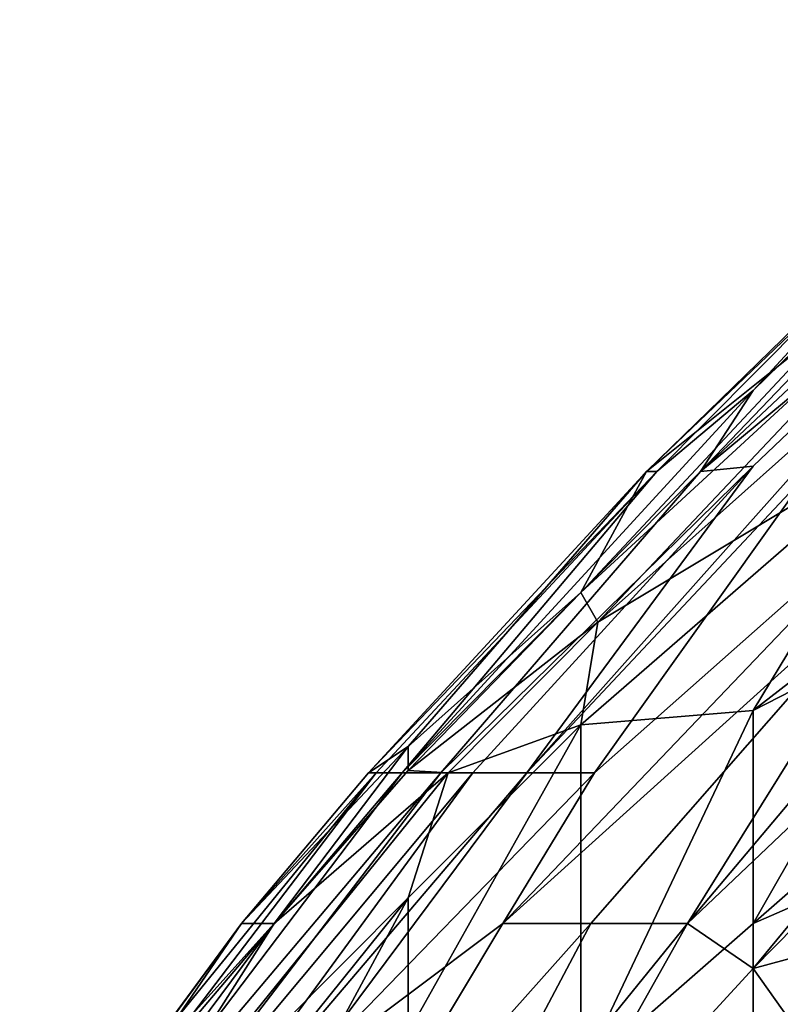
# Model space of a CAD drawing. Extents: x -1.1 to 1.1, y -0.36 to 0.36.
# Tile 68 of 256: x -1.087 to -1.0673, y 0.2016 to 0.2272. Entities that reach past the tile are written whole.
import ezdxf

# ---------------------------------------------------------------- set-up
doc = ezdxf.new("R2010")
doc.units = 0

msp = doc.modelspace()

# ---------------------------------------------------------------- linework, layer by layer
for points in [[(-1.05996, 0.223255, 0.701956), (-1.069378, 0.215443, 0.717581), (-1.056912, 0.227162, 0.709769)], [(-1.058162, 0.227162, 0.725394), (-1.056912, 0.227162, 0.709769), (-1.069378, 0.215443, 0.717581)], [(-1.068011, 0.217542, 0.725394), (-1.058162, 0.227162, 0.725394), (-1.069378, 0.215443, 0.717581)], [(-1.058162, 0.227162, 0.725394), (-1.068011, 0.217542, 0.725394), (-1.062752, 0.223255, 0.737112)], [(-1.073877, 0.20763, 0.694144), (-1.068011, 0.215583, 0.705862), (-1.05996, 0.223255, 0.701956)], [(-1.073877, 0.20763, 0.694144), (-1.05996, 0.223255, 0.701956), (-1.066555, 0.215443, 0.694144)], [(-1.06354, 0.222358, 0.744925), (-1.062752, 0.223255, 0.737112), (-1.070777, 0.215443, 0.744925)], [(-1.062752, 0.223255, 0.737112), (-1.070513, 0.215443, 0.733206), (-1.070777, 0.215443, 0.744925)], [(-1.070513, 0.215443, 0.733206), (-1.062752, 0.223255, 0.737112), (-1.068011, 0.217542, 0.725394)], [(-1.05996, 0.223255, 0.701956), (-1.068011, 0.215583, 0.705862), (-1.069378, 0.215443, 0.717581)], [(-1.065897, 0.219349, 0.752737), (-1.06354, 0.222358, 0.744925), (-1.070777, 0.215443, 0.744925)], [(-1.069715, 0.203724, 0.651175), (-1.06354, 0.213616, 0.6668), (-1.054598, 0.221676, 0.662894)], [(-1.069715, 0.203724, 0.651175), (-1.054598, 0.221676, 0.662894), (-1.057373, 0.215443, 0.647269)], [(-1.06354, 0.220535, 0.756644), (-1.065897, 0.219349, 0.752737), (-1.072482, 0.212308, 0.756644)], [(-1.072036, 0.211537, 0.76055), (-1.06354, 0.220535, 0.756644), (-1.072482, 0.212308, 0.756644)], [(-1.06354, 0.219107, 0.76055), (-1.06354, 0.220535, 0.756644), (-1.072036, 0.211537, 0.76055)], [(-1.072482, 0.212308, 0.756644), (-1.065897, 0.219349, 0.752737), (-1.070777, 0.215443, 0.744925)], [(-1.06354, 0.216638, 0.764456), (-1.06354, 0.219107, 0.76055), (-1.072036, 0.211537, 0.76055)], [(-1.068011, 0.217542, 0.725394), (-1.077117, 0.20763, 0.725394), (-1.070513, 0.215443, 0.733206)], [(-1.077117, 0.20763, 0.725394), (-1.068011, 0.217542, 0.725394), (-1.069378, 0.215443, 0.717581)], [(-1.072482, 0.20887, 0.764456), (-1.06354, 0.216638, 0.764456), (-1.072036, 0.211537, 0.76055)], [(-1.072482, 0.20887, 0.764456), (-1.068011, 0.209249, 0.768362), (-1.06354, 0.216638, 0.764456)], [(-1.06354, 0.216638, 0.764456), (-1.068011, 0.209249, 0.768362), (-1.06354, 0.212704, 0.768362)], [(-1.076111, 0.20763, 0.713675), (-1.069378, 0.215443, 0.717581), (-1.068011, 0.215583, 0.705862)], [(-1.075279, 0.20763, 0.705862), (-1.076111, 0.20763, 0.713675), (-1.068011, 0.215583, 0.705862)], [(-1.075279, 0.20763, 0.705862), (-1.068011, 0.215583, 0.705862), (-1.073877, 0.20763, 0.694144)], [(-1.070513, 0.215443, 0.733206), (-1.077987, 0.20763, 0.744925), (-1.070777, 0.215443, 0.744925)], [(-1.070513, 0.215443, 0.733206), (-1.077789, 0.20763, 0.737112), (-1.077987, 0.20763, 0.744925)], [(-1.076953, 0.208308, 0.752737), (-1.070777, 0.215443, 0.744925), (-1.077987, 0.20763, 0.744925)], [(-1.077117, 0.20763, 0.725394), (-1.077789, 0.20763, 0.737112), (-1.070513, 0.215443, 0.733206)], [(-1.077117, 0.20763, 0.725394), (-1.069378, 0.215443, 0.717581), (-1.076111, 0.20763, 0.713675)], [(-1.070777, 0.215443, 0.744925), (-1.076953, 0.208308, 0.752737), (-1.072482, 0.212308, 0.756644)], [(-1.06354, 0.213616, 0.6668), (-1.074502, 0.203724, 0.674612), (-1.063302, 0.215443, 0.674612)], [(-1.074502, 0.203724, 0.674612), (-1.072125, 0.20763, 0.682425), (-1.063302, 0.215443, 0.674612)], [(-1.072125, 0.20763, 0.682425), (-1.073877, 0.20763, 0.694144), (-1.066555, 0.215443, 0.694144)], [(-1.066555, 0.215443, 0.694144), (-1.063302, 0.215443, 0.674612), (-1.072125, 0.20763, 0.682425)], [(-1.069715, 0.203724, 0.651175), (-1.057373, 0.215443, 0.647269), (-1.068011, 0.202552, 0.639456)], [(-1.068011, 0.202552, 0.639456), (-1.057373, 0.215443, 0.647269), (-1.055327, 0.215443, 0.639456)], [(-1.06354, 0.203768, 0.627737), (-1.068011, 0.202552, 0.639456), (-1.055327, 0.215443, 0.639456)], [(-1.072221, 0.203724, 0.662894), (-1.074502, 0.203724, 0.674612), (-1.06354, 0.213616, 0.6668)], [(-1.072221, 0.203724, 0.662894), (-1.06354, 0.213616, 0.6668), (-1.069715, 0.203724, 0.651175)], [(-1.06354, 0.211537, 0.769182), (-1.06354, 0.212704, 0.768362), (-1.068011, 0.209249, 0.768362)], [(-1.076953, 0.207693, 0.756644), (-1.072036, 0.211537, 0.76055), (-1.072482, 0.212308, 0.756644)], [(-1.076953, 0.208308, 0.752737), (-1.076953, 0.207693, 0.756644), (-1.072482, 0.212308, 0.756644)], [(-1.075923, 0.20763, 0.76055), (-1.072036, 0.211537, 0.76055), (-1.076953, 0.207693, 0.756644)], [(-1.072036, 0.211537, 0.76055), (-1.075923, 0.20763, 0.76055), (-1.072482, 0.20887, 0.764456)], [(-1.059069, 0.211537, 0.770909), (-1.06354, 0.211537, 0.769182), (-1.068011, 0.203724, 0.77204)], [(-1.068011, 0.209249, 0.768362), (-1.068011, 0.203724, 0.77204), (-1.06354, 0.211537, 0.769182)], [(-1.059069, 0.20763, 0.772667), (-1.059069, 0.211537, 0.770909), (-1.068011, 0.203724, 0.77204)], [(-1.068011, 0.203724, 0.77204), (-1.068011, 0.209249, 0.768362), (-1.072482, 0.199818, 0.772184)], [(-1.072482, 0.199818, 0.772184), (-1.068011, 0.209249, 0.768362), (-1.072482, 0.20887, 0.764456)], [(-1.075923, 0.20763, 0.76055), (-1.076953, 0.204386, 0.764456), (-1.072482, 0.20887, 0.764456)], [(-1.072482, 0.20887, 0.764456), (-1.076953, 0.200887, 0.768362), (-1.072482, 0.199818, 0.772184)], [(-1.076953, 0.204386, 0.764456), (-1.076953, 0.200887, 0.768362), (-1.072482, 0.20887, 0.764456)], [(-1.080433, 0.203724, 0.756644), (-1.076953, 0.208308, 0.752737), (-1.081275, 0.203724, 0.744925)], [(-1.077987, 0.20763, 0.744925), (-1.081275, 0.203724, 0.744925), (-1.076953, 0.208308, 0.752737)], [(-1.076953, 0.208308, 0.752737), (-1.080433, 0.203724, 0.756644), (-1.076953, 0.207693, 0.756644)], [(-1.085895, 0.196028, 0.717581), (-1.08373, 0.199818, 0.7293), (-1.077117, 0.20763, 0.725394)], [(-1.085895, 0.196028, 0.717581), (-1.077117, 0.20763, 0.725394), (-1.076111, 0.20763, 0.713675)], [(-1.085056, 0.195912, 0.705862), (-1.085895, 0.196028, 0.717581), (-1.076111, 0.20763, 0.713675)], [(-1.08538, 0.195912, 0.76055), (-1.076953, 0.204386, 0.764456), (-1.075923, 0.20763, 0.76055)], [(-1.08538, 0.195912, 0.76055), (-1.075923, 0.20763, 0.76055), (-1.080433, 0.203724, 0.756644)], [(-1.075279, 0.20763, 0.705862), (-1.085056, 0.195912, 0.705862), (-1.076111, 0.20763, 0.713675)], [(-1.083847, 0.195912, 0.694144), (-1.085056, 0.195912, 0.705862), (-1.075279, 0.20763, 0.705862)], [(-1.077789, 0.20763, 0.737112), (-1.08414, 0.199818, 0.737112), (-1.081275, 0.203724, 0.744925)], [(-1.08414, 0.199818, 0.737112), (-1.077789, 0.20763, 0.737112), (-1.08373, 0.199818, 0.7293)], [(-1.073877, 0.20763, 0.694144), (-1.083847, 0.195912, 0.694144), (-1.075279, 0.20763, 0.705862)], [(-1.083847, 0.195912, 0.694144), (-1.073877, 0.20763, 0.694144), (-1.079709, 0.199818, 0.686331)], [(-1.077117, 0.20763, 0.725394), (-1.08373, 0.199818, 0.7293), (-1.077789, 0.20763, 0.737112)], [(-1.077789, 0.20763, 0.737112), (-1.081275, 0.203724, 0.744925), (-1.077987, 0.20763, 0.744925)], [(-1.080433, 0.203724, 0.756644), (-1.075923, 0.20763, 0.76055), (-1.076953, 0.207693, 0.756644)], [(-1.079709, 0.199818, 0.686331), (-1.073877, 0.20763, 0.694144), (-1.072125, 0.20763, 0.682425)], [(-1.074502, 0.203724, 0.674612), (-1.079709, 0.199818, 0.686331), (-1.072125, 0.20763, 0.682425)], [(-1.068011, 0.199818, 0.773831), (-1.06354, 0.199818, 0.774742), (-1.059069, 0.20763, 0.772667)], [(-1.059069, 0.20763, 0.772667), (-1.068011, 0.203724, 0.77204), (-1.068011, 0.199818, 0.773831)], [(-1.08538, 0.195912, 0.76055), (-1.083764, 0.195912, 0.764456), (-1.076953, 0.204386, 0.764456)], [(-1.076953, 0.204386, 0.764456), (-1.083764, 0.195912, 0.764456), (-1.083644, 0.192005, 0.768362)], [(-1.083644, 0.192005, 0.768362), (-1.076953, 0.200887, 0.768362), (-1.076953, 0.204386, 0.764456)], [(-1.081275, 0.203724, 0.744925), (-1.08703, 0.195912, 0.741019), (-1.083945, 0.199818, 0.752737)], [(-1.08703, 0.195912, 0.741019), (-1.081275, 0.203724, 0.744925), (-1.08414, 0.199818, 0.737112)], [(-1.08538, 0.195912, 0.76055), (-1.080433, 0.203724, 0.756644), (-1.086237, 0.195912, 0.756644)], [(-1.086237, 0.195912, 0.756644), (-1.080433, 0.203724, 0.756644), (-1.083945, 0.199818, 0.752737)], [(-1.081275, 0.203724, 0.744925), (-1.083945, 0.199818, 0.752737), (-1.080433, 0.203724, 0.756644)], [(-1.074502, 0.203724, 0.674612), (-1.079182, 0.195912, 0.662894), (-1.079709, 0.199818, 0.686331)], [(-1.074502, 0.203724, 0.674612), (-1.072221, 0.203724, 0.662894), (-1.079182, 0.195912, 0.662894)], [(-1.079182, 0.195912, 0.662894), (-1.072221, 0.203724, 0.662894), (-1.076953, 0.194773, 0.647269)], [(-1.074103, 0.195912, 0.639456), (-1.076953, 0.194773, 0.647269), (-1.069715, 0.203724, 0.651175)], [(-1.069715, 0.203724, 0.651175), (-1.076953, 0.194773, 0.647269), (-1.072221, 0.203724, 0.662894)], [(-1.069715, 0.203724, 0.651175), (-1.068011, 0.202552, 0.639456), (-1.074103, 0.195912, 0.639456)], [(-1.068011, 0.199818, 0.773831), (-1.068011, 0.203724, 0.77204), (-1.072482, 0.199818, 0.772184)], [(-1.068011, 0.202552, 0.639456), (-1.06354, 0.203768, 0.627737), (-1.066069, 0.199818, 0.623831)], [(-1.074103, 0.195912, 0.639456), (-1.068011, 0.202552, 0.639456), (-1.066069, 0.199818, 0.623831)]]:
    msp.add_3dface(points)

doc.saveas('drawing.dxf')
